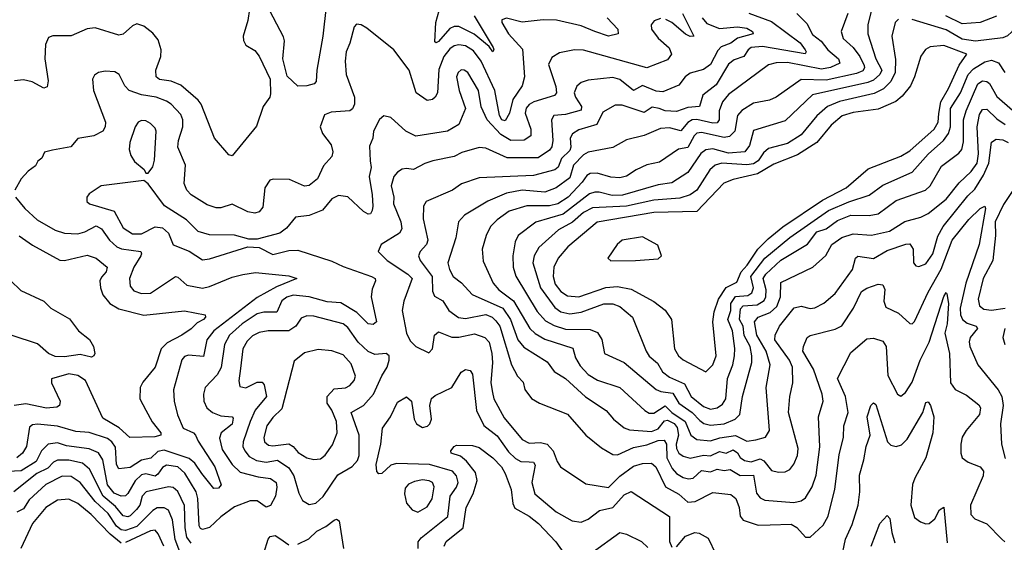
# Model space of a CAD drawing. Extents: x 1678759 to 1859541, y 384609 to 522867.
# Tile 244 of 256: x 1734998 to 1739341, y 491882 to 494187. Entities that reach past the tile are written whole.
import ezdxf

# ---------------------------------------------------------------- set-up
doc = ezdxf.new("R2010")
doc.units = 0

msp = doc.modelspace()

# ---------------------------------------------------------------- linework, layer by layer
at = {"layer": '0CON20XD'}
for points in [[(1736018.8, 494285), (1736004.2, 494184.2), (1735984.3, 494115), (1735985.8, 494095), (1735996.2, 494075), (1736035, 494050.8), (1736055, 494026), (1736102.2, 493925), (1736105, 493860), (1736101.9, 493845), (1736072.7, 493805), (1736042.7, 493717.3), (1735935, 493586.7), (1735920.5, 493590.5), (1735857.1, 493665), (1735797.9, 493815), (1735785, 493832.8), (1735708.3, 493898.3), (1735665.5, 493915.5), (1735615, 493922.8), (1735600.5, 493935), (1735599.2, 493965), (1735620.7, 494025), (1735622, 494055), (1735608.3, 494098.3), (1735585, 494127.5), (1735545, 494158.5), (1735515, 494168.9), (1735495, 494159.5), (1735455, 494123.6), (1735435, 494118.5), (1735331.3, 494151.3), (1735295, 494146.9), (1735225, 494116.7), (1735144.5, 494115.5), (1735125, 494108), (1735111.7, 494078.3), (1735108.2, 494015), (1735123, 493917), (1735118.9, 493891.1), (1735105, 493885.8), (1735052.6, 493912.6), (1735015, 493921.5), (1734975, 493917.8)], [(1736349.6, 494245), (1736334.7, 494115), (1736308.8, 493965), (1736306.4, 493915), (1736296.4, 493903.6), (1736265, 493896), (1736225, 493893.6), (1736178.5, 493938.5), (1736158.9, 494015), (1736165.7, 494094.3), (1736162.2, 494112.2), (1736086.9, 494255)], [(1737003.4, 494205), (1737086.1, 494065), (1737090, 494055), (1737085, 494046), (1737068.8, 494068.8), (1737003.3, 494123.3), (1736935, 494157), (1736915, 494156.7), (1736895, 494148), (1736845, 494091.1), (1736835, 494084.6), (1736829.6, 494089.6), (1736833, 494175), (1736856.1, 494255)], [(1738215, 494216.1), (1738315, 494179.3), (1738441.4, 494085), (1738462.3, 494055), (1738466.7, 494045), (1738462.9, 494037.1), (1738275, 494068.4), (1738225.2, 494064.9), (1738211.9, 494055), (1738192.7, 494025), (1738149.7, 494010.3), (1738125, 493990.6), (1738069.7, 493900.3), (1738011.6, 493855), (1737997.5, 493805), (1737945, 493800.3), (1737895, 493782.9), (1737845, 493785.6), (1737819.2, 493795), (1737788, 493802), (1737752.4, 493777.6), (1737655, 493810.9), (1737625, 493809.6), (1737570.8, 493779.3), (1737544.6, 493725), (1737465, 493701.6), (1737436.7, 493683.3), (1737426.2, 493665), (1737429.5, 493625), (1737425, 493609.6), (1737387.9, 493575), (1737372.7, 493537.3), (1737358.8, 493525), (1737265, 493500), (1737025, 493490), (1736946.7, 493463.3), (1736907.5, 493435), (1736791.1, 493385), (1736778.7, 493365), (1736778, 493308), (1736798.5, 493215), (1736792.5, 493195), (1736764.6, 493165), (1736756.8, 493145), (1736764, 493125), (1736817, 493055), (1736819.2, 492989.2), (1736827.9, 492967.9), (1736865, 492947.1), (1736891.3, 492905), (1736933.8, 492873.8), (1736965, 492868.7), (1737055, 492886.2), (1737082, 492875), (1737099, 492859), (1737115.9, 492835), (1737166.9, 492665), (1737193.9, 492613.9), (1737218.7, 492588.7), (1737226.4, 492556.4), (1737255.4, 492515.4), (1737291.2, 492495), (1737415, 492446.7), (1737495, 492354.4), (1737565, 492298.8), (1737615, 492268.5), (1737635, 492268), (1737705, 492299.2), (1737765, 492311.5), (1737815, 492330.8), (1737841.7, 492331.7), (1737850.6, 492315), (1737852.8, 492255), (1737877, 492207), (1737895.7, 492185.7), (1737925, 492168.1), (1737948.5, 492161.5), (1737968.9, 492165), (1738005, 492197.8), (1738045, 492192.7), (1738075, 492204.7), (1738105, 492197.8), (1738132.3, 492202.3), (1738175.7, 492175.7), (1738235, 492177.2), (1738249, 492099), (1738265, 492077.3), (1738285, 492067.7), (1738412.4, 492057.6), (1738445, 492064.6), (1738465, 492077.5), (1738493.9, 492126.1), (1738511.6, 492178.4), (1738527.6, 492302.4), (1738521.3, 492435), (1738542, 492505), (1738537.9, 492535), (1738499.8, 492645), (1738453.4, 492725), (1738455.5, 492745), (1738472.2, 492785), (1738485.3, 492794.7), (1738595, 492822.1), (1738625, 492836.2), (1738676.7, 492915), (1738711.7, 492988.3), (1738735, 493003.2), (1738785, 493020.5), (1738805, 493017.1), (1738815, 492997.5), (1738810, 492945), (1738818.3, 492918.3), (1738875, 492891.8), (1738925, 492846.5), (1738935, 492845.6), (1738945, 492855.7), (1739005.2, 492985), (1739063.6, 493086.4), (1739111.5, 493215), (1739185, 493306.1), (1739235, 493353.6), (1739255, 493364.2), (1739259.2, 493355), (1739231.1, 493195), (1739172.2, 493025), (1739146.9, 492915), (1739147.5, 492885), (1739157.6, 492865), (1739178.1, 492848.2), (1739217.1, 492835), (1739223.6, 492825), (1739191.4, 492785), (1739186.7, 492766.7), (1739189.3, 492745), (1739225.4, 492665), (1739314.1, 492554.1), (1739330, 492525), (1739336.7, 492485), (1739324.7, 492405), (1739328.8, 492315), (1739345, 492252)], [(1738425.6, 494215), (1738470.4, 494170.4), (1738495, 494122), (1738533.2, 494093.2), (1738563.7, 494053.7), (1738610.7, 494015), (1738616.2, 493995), (1738575, 493976.1), (1738535, 493969.6), (1738385, 493999.1), (1738335, 493996.6), (1738301.8, 493988.2), (1738125, 493857.9), (1738098.9, 493825), (1738084, 493785), (1738084, 493745), (1738075, 493732.1), (1738055, 493730.1), (1737985, 493746.9), (1737965.1, 493744.9), (1737945, 493733.8), (1737915, 493697.6), (1737865, 493710.6), (1737825, 493707.3), (1737753, 493677), (1737675, 493657.8), (1737615, 493623.9), (1737505, 493602.7), (1737485, 493591.4), (1737441, 493545), (1737425, 493490.2), (1737365, 493444.8), (1737315, 493426.3), (1737215, 493434.8), (1737145, 493422.4), (1737063.2, 493386.8), (1736960, 493325), (1736933.8, 493295), (1736922.2, 493225), (1736887.3, 493115), (1736894.5, 493085.5), (1736910.7, 493055), (1736946.8, 493026.8), (1736994.2, 492974.2), (1737129.4, 492915), (1737163, 492865), (1737195.1, 492775.1), (1737221.9, 492741.9), (1737325, 492677.3), (1737355, 492635.4), (1737405, 492604.1), (1737493.9, 492523.9), (1737585, 492462.9), (1737617.1, 492425), (1737665, 492386), (1737688.2, 492378.2), (1737785, 492370.9), (1737815, 492381.6), (1737841.9, 492418.1), (1737855, 492420.6), (1737885.5, 492405.5), (1737898.5, 492388.5), (1737903.7, 492355), (1737894, 492315), (1737895.4, 492295.4), (1737905.4, 492275.4), (1737925, 492261.1), (1737955, 492252.5), (1738015, 492266.6), (1738045, 492262.4), (1738085, 492282.1), (1738115, 492275.2), (1738145, 492289.6), (1738164.3, 492275.7), (1738176.3, 492256.3), (1738195, 492242.2), (1738225, 492237.3), (1738265, 492250.5), (1738280.9, 492240.9), (1738315, 492197.8), (1738345, 492190.9), (1738375, 492193.1)], [(1738651.9, 494215), (1738621.6, 494135), (1738630.4, 494105), (1738674.9, 494064.9), (1738703.7, 494025), (1738723.6, 493985), (1738725.2, 493975), (1738717.8, 493962.2), (1738689.7, 493950.3), (1738555, 493920.5), (1738445, 493923.2), (1738335, 493846.1), (1738305, 493832.8), (1738235, 493818.8), (1738183.5, 493786.5), (1738164.8, 493765), (1738152.8, 493695), (1738128.5, 493671.5), (1738105, 493667.6), (1738005, 493689.8), (1737985, 493686), (1737972.9, 493675), (1737945, 493624), (1737904.5, 493615.5), (1737821.1, 493558.9), (1737765, 493546.4), (1737717.5, 493525), (1737675, 493496.7), (1737645, 493489.7), (1737605, 493492.3), (1737545, 493510.5), (1737515, 493508.9), (1737500.2, 493499.8), (1737479.9, 493470.1), (1737417.8, 493405), (1737372, 493375), (1737335, 493366.5), (1737235, 493366), (1737156.9, 493343.1), (1737103.8, 493305), (1737075, 493274.5), (1737055.3, 493235), (1737038.7, 493175), (1737042.6, 493122.6), (1737087, 493025), (1737111, 492995), (1737176.5, 492946.5), (1737248.6, 492825), (1737272.6, 492802.6), (1737315, 492778.5), (1737438.2, 492738.2), (1737450.4, 492695), (1737470.1, 492660.1), (1737505, 492622.6), (1737546.6, 492596.6), (1737645, 492563.9), (1737755, 492462.5), (1737775, 492451.5), (1737795, 492451.8), (1737845, 492484.3), (1737875.2, 492455), (1737933.2, 492415), (1737958.8, 492355), (1737984.4, 492335), (1738045, 492330), (1738086.9, 492343.1), (1738155, 492352.7), (1738205, 492328.2), (1738245, 492334.1)], [(1738753.6, 494225), (1738740, 494165), (1738740, 494125), (1738775.2, 494015), (1738800.8, 493965), (1738792, 493945), (1738765, 493920.9), (1738739.5, 493910.5), (1738495, 493856), (1738375, 493740.7), (1738235, 493697.9), (1738217.7, 493632.3), (1738197.5, 493605), (1738125, 493597.8), (1738055, 493617.8), (1738025, 493612.7), (1738002.8, 493597.2), (1737945, 493512.4), (1737875, 493467.7), (1737815, 493459.3), (1737657.6, 493412.4), (1737612.1, 493412.1), (1737553.6, 493426.4), (1737535, 493427), (1737511.7, 493418.3), (1737395, 493329.7), (1737275.5, 493294.5), (1737196.4, 493235), (1737183, 493207), (1737172.9, 493145), (1737175.3, 493095), (1737186, 493056), (1737280.2, 492900.2), (1737318.1, 492858.1), (1737355, 492837.4), (1737405, 492821.8), (1737515, 492820), (1737547.5, 492807.5), (1737566.7, 492776.7), (1737578, 492715), (1737665, 492674.6), (1737806, 492556), (1737826.9, 492546.9), (1737879.4, 492539.4), (1737905.5, 492495.5), (1737963.8, 492453.8), (1737999, 492419), (1738016.4, 492406.4), (1738045, 492398.3)], [(1737921.9, 494215), (1737971.2, 494115), (1737955, 494113.4), (1737935, 494123.3), (1737874.4, 494174.4), (1737847.8, 494187.8)], [(1737825, 494192.1), (1737797.2, 494182.8), (1737783.3, 494165), (1737784.8, 494145), (1737815, 494105.8), (1737863.6, 494063.6), (1737872.7, 494035), (1737855, 494009.7), (1737765, 493974.7), (1737485, 494052.4), (1737445, 494054.6), (1737378.9, 494041.1), (1737345, 494020.6), (1737331.1, 493988.9), (1737362.4, 493892.4), (1737365.3, 493864.7), (1737357.9, 493852.1), (1737265.4, 493824.6), (1737245, 493812.7), (1737232.8, 493797.2), (1737227.4, 493775), (1737252.9, 493705), (1737252.3, 493675), (1737223.9, 493656.1), (1737165, 493653.7), (1737120.6, 493680.6), (1737059.8, 493745), (1737033.3, 493803.3), (1737022, 493875), (1736975, 493954.4), (1736958.8, 493965), (1736945, 493965.5), (1736931.8, 493955), (1736925.5, 493934.5), (1736937.3, 493875), (1736964, 493795), (1736934.8, 493725.2), (1736884.8, 493695.2), (1736745, 493673.6), (1736701.1, 493695), (1736635, 493755.5), (1736605, 493763.5), (1736585, 493747.5), (1736558.8, 493695), (1736556, 493664), (1736541.1, 493628.9), (1736543.9, 493563.9), (1736548.9, 493535), (1736539.2, 493495), (1736553.2, 493415), (1736555.3, 493365), (1736553.5, 493345), (1736545, 493330.6), (1736535, 493328.9), (1736515, 493340.4), (1736445, 493405.3), (1736405, 493411.5), (1736375, 493396.9), (1736333.7, 493346.3), (1736275, 493323.5), (1736215, 493315.5), (1736175, 493267.3), (1736145, 493246.2), (1736045, 493218.6), (1736009.1, 493219.1), (1735945, 493236.2), (1735835, 493238.5), (1735785, 493252.2), (1735734.3, 493305), (1735636.6, 493366.6), (1735565, 493463.3), (1735545, 493477.5), (1735358, 493455), (1735305, 493418.8), (1735294, 493405), (1735294, 493385), (1735305.6, 493375.6), (1735415, 493342.1), (1735455, 493268.9), (1735495, 493242.6), (1735535, 493242.5), (1735595, 493272.8), (1735628.3, 493268.3), (1735653.8, 493245), (1735675, 493194.3), (1735745, 493166.5), (1735805, 493128.5), (1735835, 493131.8), (1736004.2, 493185.8), (1736055, 493182.2), (1736115, 493150.7), (1736185, 493169.1), (1736225, 493170.6), (1736375, 493122.5), (1736425, 493098.5), (1736550, 493055), (1736565.4, 493045.4), (1736567.1, 493035), (1736552.3, 492997.7), (1736549, 492965), (1736572.2, 492855), (1736557.8, 492842.2), (1736535, 492845.4), (1736485.1, 492895.1), (1736415, 492937.6), (1736355, 492941.9), (1736274.9, 492964.9), (1736205, 492972.3), (1736176.8, 492963.2), (1736155, 492947.4), (1736132.8, 492897.2), (1736075, 492897.1), (1736045, 492889.4), (1735979.5, 492845), (1735923, 492795), (1735901.3, 492755), (1735887.4, 492652.6), (1735869.5, 492620.5), (1735815.5, 492565), (1735808.9, 492535), (1735810.8, 492505), (1735823.3, 492475), (1735847.8, 492455), (1735885, 492439.5), (1735935, 492435.4), (1735939.6, 492429.6), (1735935, 492403.3), (1735887.1, 492365), (1735879, 492341), (1735891.5, 492291.5), (1735935, 492224.7), (1735970.6, 492190.6), (1736050.3, 492170.3), (1736103.8, 492163.8), (1736128.7, 492145), (1736132.9, 492125), (1736126.9, 492085), (1736105, 492043.8), (1736085, 492036.2), (1736045, 492065.2), (1736015, 492064.2), (1735945, 492037.7), (1735885, 491994.3), (1735835, 491947.1), (1735805, 491937.6), (1735795, 491943.1), (1735790.2, 491955), (1735784.5, 492074.5), (1735776.8, 492105), (1735726.6, 492186.6), (1735695, 492214.8), (1735645, 492222.3), (1735628.1, 492211.9), (1735607.9, 492182.1), (1735595, 492173.5), (1735555, 492184.1), (1735535, 492179.4), (1735506.9, 492153.1), (1735475, 492096.2), (1735465, 492087.3), (1735445, 492084.8), (1735415, 492098.4), (1735385.1, 492135), (1735365.1, 492245.1), (1735346, 492276), (1735304.6, 492294.6), (1735205, 492307.4), (1735165, 492319.8), (1735124.3, 492314.3), (1735093.5, 492285), (1735071.3, 492238.7), (1735005, 492197.6), (1734946.1, 492193.9)], [(1737588.9, 494195), (1737636.9, 494145), (1737638, 494125), (1737595, 494114.7), (1737535.4, 494135.4), (1737475, 494160.7), (1737365.6, 494185.6), (1737307.2, 494187.2), (1737215, 494176.9), (1737145, 494194.5), (1737125, 494186), (1737125.6, 494175), (1737153.8, 494125), (1737216.7, 494056.7), (1737225.4, 493935), (1737214.5, 493895), (1737173.7, 493835), (1737158.3, 493775), (1737139.1, 493740.9), (1737125, 493745.9), (1737115, 493764.6), (1737094.2, 493875), (1737033.5, 494005), (1736999.5, 494049.5), (1736965, 494072.5), (1736935, 494076.2), (1736915, 494071.7), (1736895, 494059.1), (1736868.3, 494025), (1736847.3, 493967.3), (1736840.5, 493865), (1736831.4, 493845), (1736818.8, 493835), (1736795, 493831.4), (1736746.9, 493865), (1736715.6, 493965), (1736648, 494055), (1736529.9, 494149.9), (1736505, 494164.6), (1736483.1, 494166.9), (1736474.1, 494155.9), (1736455, 494083.8), (1736438.2, 494045), (1736433.2, 494005), (1736438, 493945), (1736474.7, 493845), (1736475, 493814), (1736466.2, 493793.8), (1736455, 493784.7), (1736371.4, 493778.6), (1736342.3, 493767.7), (1736324.2, 493715), (1736334.4, 493685), (1736371.9, 493635), (1736379.4, 493605), (1736375, 493583.8), (1736337.7, 493542.3), (1736311.3, 493485), (1736275, 493456.2), (1736255, 493452.9), (1736188.3, 493481.7), (1736116, 493484), (1736100.9, 493479.1), (1736080, 493445), (1736070.2, 493359.8), (1736055, 493339.4), (1736035, 493333.2), (1736005, 493339.7), (1735935, 493373.1), (1735885, 493356.7), (1735865, 493356.6), (1735825, 493370), (1735753.8, 493415), (1735735.4, 493435), (1735724.1, 493464.1), (1735730, 493545), (1735696.2, 493625), (1735698.9, 493655), (1735717.7, 493715), (1735717.3, 493745), (1735709.1, 493769.1), (1735666.1, 493815), (1735645, 493827.9), (1735600, 493845), (1735535, 493856.1), (1735480.5, 493875), (1735461.2, 493895), (1735436.1, 493946.1), (1735417, 493957), (1735375, 493960.5), (1735345.6, 493954.4), (1735327.9, 493942.1), (1735318.6, 493925), (1735323.6, 493875), (1735376.1, 493735), (1735374.5, 493715), (1735364.7, 493695.3), (1735325, 493675.4), (1735255, 493662.5), (1735223, 493627), (1735142.1, 493612.1), (1735106.8, 493603.2), (1735095, 493576.7), (1735077.5, 493562.5), (1735067.3, 493542.7), (1735035, 493518.9), (1735004.4, 493485), (1734976, 493435)], [(1738008.4, 494195), (1738029.8, 494169.8), (1738085, 494148.4), (1738165, 494155.1), (1738205, 494149.5), (1738231.2, 494135), (1738234.3, 494125), (1738165, 494105.9), (1738135.7, 494084.3), (1738093.1, 494066.9), (1738078.4, 494051.6), (1738045, 493990), (1738015, 493967.2), (1737955, 493950.9), (1737934, 493935), (1737905, 493898.8), (1737835, 493868.9), (1737805, 493872.1), (1737745, 493897.6), (1737705, 493875.3), (1737645, 493922.7), (1737615, 493932.8), (1737505, 493921.2), (1737475, 493910.5), (1737455, 493894.4), (1737443.9, 493865), (1737449.6, 493845), (1737475.6, 493805), (1737475, 493788.5), (1737405, 493768.8), (1737354.5, 493765), (1737344.1, 493745), (1737349.6, 493655), (1737345, 493625.7), (1737335, 493612.2), (1737285, 493578.1), (1737148.3, 493578.3), (1737055, 493620), (1737025, 493624), (1736948.3, 493601.7), (1736915, 493584.1), (1736820, 493565), (1736785, 493552.3), (1736735, 493526.5), (1736705, 493531.2), (1736685, 493527.7), (1736664.8, 493515.2), (1736648, 493495), (1736637.4, 493455), (1736648.3, 493405), (1736647, 493375), (1736678.6, 493295), (1736684.2, 493265), (1736674, 493246), (1736592.5, 493195), (1736580, 493165), (1736618.8, 493125), (1736710, 493065), (1736729.7, 493045), (1736692.7, 492945), (1736685.8, 492905), (1736704.1, 492805), (1736720.6, 492770.6), (1736745.3, 492745.3), (1736802.3, 492717.7), (1736818.9, 492735), (1736827.3, 492795), (1736845, 492809.6), (1736905, 492786.5), (1736935, 492786.5), (1737005, 492801.8), (1737049.5, 492785), (1737068.8, 492765), (1737080.9, 492715), (1737083.7, 492675), (1737075.7, 492585.7), (1737083.1, 492543.1), (1737090, 492515), (1737135, 492430.4), (1737215, 492334.5), (1737245, 492319.7), (1737295, 492322.3), (1737325, 492314.1), (1737352, 492285), (1737368.3, 492238.3), (1737384, 492214), (1737495, 492139.5), (1737595, 492123.6), (1737645.9, 492174.1), (1737705, 492217.3), (1737745, 492228.7), (1737785, 492230.7), (1737804.8, 492214.8), (1737846.2, 492126.2), (1737905, 492093.4), (1737945, 492059), (1737978.3, 492061.7), (1738055, 492101.3), (1738135, 492092.1), (1738156.8, 492075), (1738171.6, 492035), (1738176.3, 491996.3), (1738189.7, 491979.7), (1738255, 491956.5), (1738308.8, 491958.8), (1738401.4, 491961.4), (1738426.7, 491946.7), (1738464.6, 491904.6), (1738485, 491904.3), (1738542.3, 491957.7), (1738565, 491997.1), (1738594.3, 492115.7), (1738612.9, 492267.1), (1738632.4, 492345), (1738633.2, 492395), (1738653.4, 492455), (1738640.8, 492525), (1738605.5, 492605), (1738665, 492718.6), (1738735, 492778.9), (1738765, 492782.5), (1738805, 492769.4), (1738819.6, 492745), (1738827, 492617), (1738870, 492535), (1738885, 492526), (1738905, 492542), (1738935, 492588.1), (1738969.6, 492685)], [(1738875, 494189.6), (1738860.4, 494175), (1738845.3, 494115), (1738861.7, 494011.7), (1738860.2, 493955), (1738841.5, 493915), (1738807.9, 493882.1), (1738767.8, 493862.2), (1738614, 493826), (1738561.8, 493805), (1738515, 493763.2), (1738445, 493680), (1738385, 493640.8), (1738301.7, 493618.3), (1738279.7, 493600.3), (1738255.2, 493565), (1738235, 493551.9), (1738205, 493546.6), (1738095, 493554.2), (1738065.4, 493545), (1738042.3, 493525), (1737985, 493435.3), (1737955, 493414.8), (1737910.4, 493399.6), (1737795, 493391.2), (1737675, 493363.9), (1737525, 493357.3), (1737485, 493337.1), (1737436.7, 493293.3), (1737375, 493260.4), (1737288.5, 493181.5), (1737267.4, 493145), (1737261.9, 493115), (1737295.2, 493005), (1737358.1, 492918.1), (1737385, 492898.3), (1737425, 492890.2), (1737475, 492896.6), (1737575, 492933.9), (1737615, 492933.6), (1737645, 492922.5), (1737701.8, 492875), (1737760.9, 492725), (1737775, 492702.9), (1737811.4, 492671.4), (1737833.8, 492633.8), (1737865, 492609.8), (1737930.8, 492580.8), (1737960.2, 492525), (1738015, 492480.6), (1738045, 492469.1)], [(1739406.4, 494195), (1739375, 494133.2), (1739355, 494115.6), (1739335, 494107.9), (1739215, 494092), (1739155, 494101.6), (1739085, 494143.1), (1738935, 494188.2)], [(1739306.7, 494203.3), (1739235, 494175.5), (1739155, 494169.7), (1739084, 494204)], [(1738025, 492633.3), (1738055, 492664.5), (1738069.7, 492705), (1738056.2, 492855), (1738061.1, 492898.9), (1738080.8, 492955), (1738114.5, 493005.5), (1738161, 493029), (1738180.5, 493075), (1738207.7, 493105), (1738253.7, 493175), (1738299.4, 493220.6), (1738365, 493272.7), (1738539.2, 493390.8), (1738644, 493445), (1738741.2, 493528.8), (1738885, 493585.7), (1738925, 493608.1), (1739032.3, 493705), (1739049, 493735), (1739052.7, 493772.7), (1739061.2, 493825), (1739095.9, 493884.1), (1739143, 493987), (1739176.4, 494035), (1739075, 494074), (1739015, 494068.1), (1738993.9, 494056.1), (1738973.1, 494026.9), (1738945.8, 493935), (1738927.4, 493895), (1738890.7, 493849.3), (1738863.2, 493826.8), (1738785, 493792.5), (1738675, 493778.4), (1738626.7, 493763.3), (1738577.8, 493722.2), (1738514.6, 493645.4), (1738429.6, 493590.4), (1738325, 493550.2), (1738253.2, 493506.8), (1738145, 493482.8), (1738103.7, 493466.3), (1737985, 493340.4), (1737795, 493336), (1737545, 493293.3), (1737416.6, 493185), (1737372.9, 493135), (1737354, 493096), (1737350.8, 493055), (1737360.8, 493020.8), (1737385, 492987.9), (1737415, 492968.7), (1737465, 492964.1), (1737583.8, 493006.2), (1737635, 493010.7), (1737695, 492998.3), (1737794.7, 492944.7), (1737845, 492905.6), (1737873.3, 492865), (1737886.7, 492735), (1737904.5, 492705), (1737925, 492686.4), (1738025, 492633.3)], [(1738045, 492469.1), (1738075, 492474.8), (1738098.4, 492491.6), (1738112.3, 492515), (1738120.4, 492605), (1738143.3, 492665), (1738151.2, 492705), (1738152.8, 492737.2), (1738142.4, 492815), (1738121.8, 492865), (1738135.5, 492904.5), (1738135.4, 492935), (1738155, 492966.6), (1738209.7, 492970.3), (1738228.3, 492981.7), (1738234.5, 493005), (1738222.8, 493055), (1738284.9, 493135.1), (1738395, 493226.8), (1738565.8, 493345), (1738655, 493383), (1738745, 493412.4), (1738805, 493457.1), (1738935, 493514.2), (1739006, 493594), (1739073.8, 493655), (1739095, 493685.4), (1739104.6, 493715), (1739103.8, 493796.2), (1739148.2, 493865), (1739182.3, 493945), (1739205, 493971), (1739255, 494001.5), (1739285, 494008.3), (1739316.5, 493996.5), (1739343.9, 493955)], [(1738045, 492398.3), (1738105, 492404.2), (1738154.6, 492425), (1738174.8, 492445.2), (1738186.6, 492525), (1738227.1, 492675), (1738228.1, 492705), (1738219.9, 492745), (1738194.5, 492794.5), (1738189, 492835), (1738173.7, 492865), (1738178.2, 492911.8), (1738190, 492925), (1738251.1, 492928.9), (1738282.2, 492947.8), (1738290, 492965), (1738290.9, 492995), (1738277.3, 493045), (1738289.7, 493065), (1738355, 493127), (1738473.3, 493196.7), (1738515, 493251.1), (1738555, 493265.2), (1738605, 493301.5), (1738665, 493324.2), (1738745, 493323.9), (1738785, 493331.2), (1738865, 493389.3), (1738994.5, 493435.5), (1739014.7, 493455), (1739065, 493540.4), (1739141.6, 493598.4), (1739154.7, 493615), (1739162, 493648), (1739161.4, 493745), (1739173, 493785), (1739225, 493904.6), (1739245, 493917.3), (1739265, 493914.2), (1739275.8, 493905.8), (1739309.2, 493849.1), (1739377.9, 493787.9)], [(1738245, 492334.1), (1738287.5, 492345), (1738305.3, 492374.7), (1738291.5, 492565), (1738309.2, 492665), (1738290.6, 492725), (1738249.1, 492795), (1738238.9, 492855), (1738255, 492874.3), (1738309.1, 492895), (1738338, 492922), (1738354.1, 492965), (1738355, 493027.1), (1738496.5, 493095), (1738553.5, 493146.5), (1738580.8, 493195), (1738625, 493227), (1738675, 493242.5), (1738755, 493236.2), (1738835, 493254.3), (1738903, 493297), (1738973.8, 493316.2), (1739005, 493332.2), (1739084.3, 493395.7), (1739141.8, 493468.2), (1739195, 493516.8), (1739221.3, 493555), (1739227.8, 493595), (1739221.5, 493715), (1739231.4, 493768.6), (1739245, 493791.3), (1739265, 493791.9), (1739309.2, 493749.2), (1739344.6, 493724.6)], [(1735565, 493510), (1735585, 493537.5), (1735593, 493567), (1735599.5, 493695), (1735595, 493709.2), (1735575, 493729.4), (1735555, 493740.6), (1735535, 493741.9), (1735520, 493735), (1735506.9, 493715), (1735483.8, 493645), (1735480.4, 493615), (1735488.3, 493588.3), (1735505, 493562), (1735546.4, 493526.4), (1735555, 493510), (1735565, 493510)], [(1738375, 492193.1), (1738395, 492202.2), (1738413.7, 492226.3), (1738428.6, 492265), (1738432.6, 492295), (1738390.2, 492455), (1738395.3, 492525), (1738408.6, 492585), (1738407.1, 492655), (1738393.7, 492685), (1738328.8, 492775), (1738331.3, 492795), (1738349.4, 492835), (1738415, 492916), (1738445, 492924), (1738485, 492913.8), (1738505, 492915.4), (1738545, 492936.5), (1738595, 492978.9), (1738671.6, 493085), (1738684.6, 493135), (1738695, 493143.6), (1738765, 493133.6), (1738825, 493169.5), (1738906.9, 493196.9), (1738925, 493197.7), (1738939.1, 493175), (1738940.8, 493115), (1738951.2, 493101.2), (1738965, 493098), (1738995, 493110), (1739026.6, 493155), (1739048.3, 493231.7), (1739071.5, 493275), (1739180.5, 493409.5), (1739211, 493439), (1739249.2, 493500.8), (1739272.9, 493555), (1739285, 493646.9), (1739305, 493659.7), (1739335, 493657), (1739358.2, 493645)], [(1739400, 493465), (1739337.9, 493372.1), (1739300.9, 493295), (1739302.5, 493235), (1739290.7, 493125), (1739248.5, 493045), (1739225.8, 492955), (1739231.5, 492925), (1739250.6, 492910.6), (1739285, 492905.8), (1739345, 492914.7)], [(1734980, 493405), (1735020, 493355), (1735075.5, 493305), (1735155, 493258.9), (1735195, 493245.7), (1735255, 493242.7), (1735285, 493251.4), (1735335, 493277.7), (1735359.3, 493265), (1735393.9, 493213.9), (1735426.9, 493185), (1735447, 493177), (1735531.9, 493165), (1735535.9, 493155), (1735531.9, 493145), (1735501.4, 493095), (1735482, 493045), (1735485, 493011.2), (1735501.2, 492991.2), (1735535, 492979.2), (1735575, 492981.4), (1735685, 493054), (1735695, 493051.5), (1735735.6, 493015.6), (1735805, 493003.4), (1735835, 493009.5), (1735935, 493051.4), (1735982.5, 493062.5), (1736038.1, 493071.9), (1736185, 493056.9), (1736220, 493045), (1736131.4, 493008.6), (1736045, 492961.7), (1735854.3, 492815), (1735824.1, 492775), (1735808.9, 492701.1), (1735742.6, 492707.4), (1735725, 492701.5), (1735713, 492687), (1735676, 492555), (1735680, 492505), (1735694, 492444), (1735718.7, 492385), (1735764.8, 492364.8), (1735773.1, 492355), (1735785, 492327.1), (1735859.1, 492215), (1735886.7, 492135), (1735875, 492120), (1735855, 492119.5), (1735801.9, 492185), (1735770.5, 492230.5), (1735745, 492251.7), (1735635, 492287.4), (1735607.9, 492282.1), (1735576.8, 492253.2), (1735535, 492244.5), (1735485, 492212), (1735435.9, 492205.9), (1735424.9, 492224.9), (1735421, 492301), (1735405, 492324.3), (1735385, 492339), (1735305, 492366.6), (1735245, 492369.8), (1735165, 492394.1), (1735077.1, 492402.9), (1735055, 492399.6), (1735040.5, 492389.5), (1735028.5, 492305), (1735010.2, 492275), (1734985, 492253.7)], [(1734995, 493233.3), (1735055, 493192.9), (1735175, 493126.7), (1735195, 493124.5), (1735295, 493147.7), (1735335, 493135.5), (1735383.3, 493095), (1735379.1, 493075), (1735358.2, 493051.8), (1735352.2, 493035), (1735354.1, 493005), (1735365, 492973.1), (1735395, 492935.9), (1735435, 492911.4), (1735545, 492883), (1735725, 492902.5), (1735815.7, 492885), (1735818.1, 492875), (1735809.4, 492865), (1735780.5, 492849.5), (1735755, 492823.6), (1735713.3, 492795), (1735648.8, 492761.2), (1735622.7, 492735), (1735596.3, 492653.7), (1735541.7, 492588.3), (1735529.5, 492565), (1735528.2, 492515), (1735554.3, 492464.3), (1735582.9, 492412.9), (1735620, 492365), (1735620.8, 492355), (1735593.4, 492346.6), (1735484.4, 492344.4), (1735436.1, 492386.1), (1735365, 492429.2), (1735288.4, 492595), (1735255, 492617.7), (1735215, 492625.2), (1735137.7, 492602.3), (1735138.6, 492585), (1735176.5, 492505), (1735174.2, 492485), (1735162.3, 492477.7), (1735116.7, 492473.2), (1735025, 492492.4), (1734974.1, 492485.9)], [(1737605, 493123.8), (1737715, 493124.2), (1737815, 493132), (1737828.8, 493145), (1737812.7, 493192.7), (1737745, 493229.2), (1737655, 493214), (1737634, 493195), (1737592.5, 493135), (1737605, 493123.8)], [(1734957, 493037), (1735003, 492993), (1735103.8, 492945), (1735135, 492914), (1735217.9, 492867.9), (1735257.5, 492815), (1735305.8, 492775.8), (1735324.2, 492745), (1735328.8, 492715), (1735325.6, 492704.4), (1735315, 492698.8), (1735265, 492710), (1735195, 492699.7), (1735155, 492700.9), (1735125, 492714.1), (1735076.9, 492756.9), (1734965, 492793.3)], [(1738969.6, 492685), (1739009.8, 492765), (1739075, 492966), (1739085, 492983.8), (1739088.5, 492978.5), (1739094.7, 492935), (1739089.2, 492845), (1739079.7, 492805), (1739099.8, 492715), (1739104.8, 492584.8), (1739125, 492555.6), (1739175, 492530.9), (1739228.4, 492488.4), (1739236.7, 492475), (1739231.9, 492445), (1739173.9, 492375), (1739156.2, 492345), (1739149.6, 492315), (1739149.4, 492275), (1739155.8, 492255), (1739182, 492235), (1739235, 492214.6), (1739250.3, 492195), (1739247.9, 492175), (1739192.9, 492045), (1739194.5, 492005), (1739212, 491985), (1739265, 491963.1), (1739331.2, 491895), (1739343.6, 491883.6)], [(1736275, 492048.5), (1736305, 492054.5), (1736336.9, 492083.1), (1736401.4, 492178.6), (1736465, 492216.2), (1736488, 492242), (1736494.8, 492265.2), (1736495.2, 492355), (1736459.6, 492455), (1736515, 492485.9), (1736559.2, 492535), (1736595, 492615.6), (1736619.5, 492655), (1736628.5, 492685), (1736627.5, 492705), (1736615, 492714.3), (1736565, 492710), (1736535, 492723.8), (1736490.4, 492765), (1736445, 492828.7), (1736425, 492845.8), (1736295, 492878.8), (1736265, 492880.7), (1736239.2, 492870.8), (1736215.9, 492835), (1736185.2, 492814.8), (1736094.8, 492815.2), (1736055, 492807), (1736025, 492793.1), (1736001, 492769), (1735982.7, 492735), (1735971.4, 492648.6), (1735964.1, 492594.1), (1735969.2, 492569.2), (1735995, 492563.5), (1736045, 492587.5), (1736067.4, 492587.4), (1736076.8, 492576.8), (1736086.4, 492525), (1736036.7, 492465), (1736014.4, 492415), (1735983.8, 492325), (1735983, 492305), (1735990.8, 492285), (1736010.7, 492260.7), (1736043.1, 492243.1), (1736085, 492235.5), (1736135, 492243.3), (1736185, 492210.6), (1736206.9, 492175), (1736229, 492099), (1736246.2, 492066.2), (1736275, 492048.5)], [(1739343.1, 492825), (1739335.5, 492785), (1739344.4, 492755)], [(1736295, 492246.5), (1736325, 492250), (1736345, 492266.2), (1736378.5, 492311.5), (1736398.8, 492365), (1736395.2, 492415), (1736374.4, 492465), (1736354, 492495), (1736354, 492525), (1736385, 492559.2), (1736435, 492563.5), (1736455, 492572.9), (1736473.8, 492595), (1736480, 492615), (1736459.6, 492669.6), (1736425, 492708.2), (1736375, 492726.2), (1736315, 492732.7), (1736255, 492718.2), (1736209.1, 492680.9), (1736155, 492470), (1736115, 492432.2), (1736087.9, 492395), (1736074.3, 492344.3), (1736077.3, 492325), (1736095, 492310), (1736115, 492306.6), (1736185.6, 492315.6), (1736203.8, 492305), (1736227.1, 492277.1), (1736265, 492254.6), (1736295, 492246.5)], [(1736755.3, 491855), (1736756, 491884), (1736768.3, 491901.7), (1736886.9, 491995), (1736896.6, 492085), (1736925.3, 492125), (1736932, 492145), (1736924.8, 492174.8), (1736907.5, 492195), (1736805.5, 492225.5), (1736660.3, 492229.7), (1736635, 492221.6), (1736595, 492185.6), (1736583, 492183), (1736573.8, 492193.8), (1736570.2, 492225), (1736591.4, 492315), (1736598.8, 492385), (1736633.1, 492435), (1736665, 492499.2), (1736705, 492524), (1736727.1, 492505), (1736738.8, 492425), (1736749.1, 492405), (1736775, 492388.5), (1736796.7, 492393.3), (1736807.9, 492405), (1736814.5, 492425), (1736807.7, 492485), (1736815, 492516), (1736830.2, 492529.8), (1736905, 492564.6), (1736945, 492632.5), (1736965, 492644.4), (1736985, 492638.9), (1736995, 492623.8), (1737012.6, 492462.6), (1737045, 492396.8), (1737105, 492351.9), (1737155, 492280.2), (1737185, 492250.8), (1737208.4, 492238.4), (1737245, 492236.7), (1737264.8, 492234.8), (1737272, 492222), (1737257.4, 492145), (1737270.8, 492095), (1737365, 492015.4), (1737435, 491976.2), (1737475, 491970.4), (1737506.2, 491983.8), (1737555, 492022.5), (1737615, 492034.8), (1737665, 492090.6), (1737695, 492105.4), (1737863.8, 491995), (1737864.8, 491884.8), (1737875, 491860)], [(1738622.1, 491805), (1738640.6, 491895), (1738669.7, 491960.3), (1738696.2, 492045), (1738703.7, 492105), (1738702.7, 492177.3), (1738722.4, 492245), (1738731.4, 492305), (1738749.4, 492355), (1738736.2, 492435), (1738752.1, 492485), (1738765, 492496.9), (1738775, 492489.2), (1738825.6, 492325.6), (1738840.9, 492310.9), (1738865, 492304.8), (1738888.3, 492311.7), (1738912.9, 492337.1), (1738982.4, 492455), (1738995, 492498), (1739005, 492502), (1739015.2, 492485.2), (1739030.7, 492435), (1739026.9, 492365), (1738995.7, 492255), (1738946.2, 492165), (1738937, 492137), (1738929.2, 492045), (1738945, 491990.6), (1738971.7, 491971.7), (1738995, 491963.4), (1739010, 491965), (1739034.6, 491985), (1739055, 492025.6), (1739075, 492036.7), (1739088.7, 491878.7)], [(1736870.8, 491865), (1736879.6, 491885), (1736954.8, 491945), (1736968.1, 492035), (1736999, 492095), (1737015.8, 492155), (1737009.2, 492189.2), (1736969.1, 492239.1), (1736942.2, 492262.2), (1736902, 492275), (1736899.2, 492285), (1736914, 492305), (1736925, 492310), (1736995, 492309.4), (1737025, 492299.2), (1737085.5, 492255), (1737123.2, 492215), (1737140, 492185), (1737166.7, 492115), (1737173.5, 492053.5), (1737182, 492032), (1737245, 491996.9), (1737286, 491965), (1737363.1, 491883.1), (1737405, 491823.6)], [(1735755, 491877.7), (1735735.8, 491905), (1735728.4, 491945), (1735724.6, 492044.6), (1735695.7, 492105.7), (1735675, 492123.2), (1735655, 492126.8), (1735555.5, 492104.5), (1735538.5, 492085), (1735527.3, 492045), (1735513.9, 492026.1), (1735485, 491998.5), (1735475, 491994), (1735455, 491998.5), (1735420.2, 492040.1), (1735365.6, 492085), (1735305.6, 492205), (1735275, 492230.8), (1735215, 492243.6), (1735165, 492244.1), (1735147.5, 492235), (1735121.8, 492208.2), (1735073.4, 492185), (1734971.6, 492105)], [(1735722.2, 491792.2), (1735683.5, 491893.5), (1735671.4, 491981.4), (1735655, 492023.2), (1735635, 492034.3), (1735605, 492033.4), (1735585, 492021.2), (1735515, 491950.9), (1735465, 491933.3), (1735445, 491937.2), (1735425, 491952.9), (1735388.1, 492008.1), (1735331, 492061), (1735265, 492144.8), (1735225, 492172), (1735185, 492173.9), (1735113.4, 492136.6), (1735040.3, 492069.7), (1735015, 492029.6), (1734985, 492014.7)], [(1736755, 492014.6), (1736795, 492037.7), (1736816.9, 492073.1), (1736826.2, 492126.2), (1736819.1, 492145), (1736805, 492153.3), (1736775, 492156.7), (1736740.1, 492149.9), (1736712.5, 492137.5), (1736698.9, 492121.1), (1736695.6, 492095), (1736705, 492053.8), (1736729.2, 492025), (1736755, 492014.6)], [(1735445, 491878.1), (1735397.6, 491917.6), (1735313.7, 492005), (1735255, 492052.6), (1735215, 492072.4), (1735165, 492068.1), (1735112.7, 492035), (1735055, 491963.9), (1735002.7, 491855)], [(1738753.9, 491865), (1738792.2, 491965), (1738825, 492000), (1738837.1, 491987.1), (1738844.7, 491925), (1738858.6, 491878.6)], [(1736225, 491873.2), (1736273.5, 491896.6), (1736308.7, 491931.3), (1736349.1, 491950.9), (1736385, 491979.5), (1736395, 491983.1), (1736406.8, 491976.8), (1736427.1, 491855)], [(1735634.5, 491865), (1735609.5, 491919.5), (1735595, 491934.6), (1735575, 491931.9), (1735465, 491881)], [(1736075, 491834.3), (1736093.9, 491895), (1736103.2, 491906.8), (1736125, 491911.1), (1736145, 491898.4), (1736185, 491870)], [(1737523, 491837), (1737645, 491924.5), (1737675, 491918.2), (1737740.8, 491885), (1737768.6, 491858.6)], [(1737895, 491861.5), (1737935, 491908.2), (1737975.6, 491925.6), (1737995, 491922.5), (1738035, 491899.2), (1738068.9, 491828.9)]]:
    msp.add_lwpolyline(points, dxfattribs=at)

doc.saveas('drawing.dxf')
